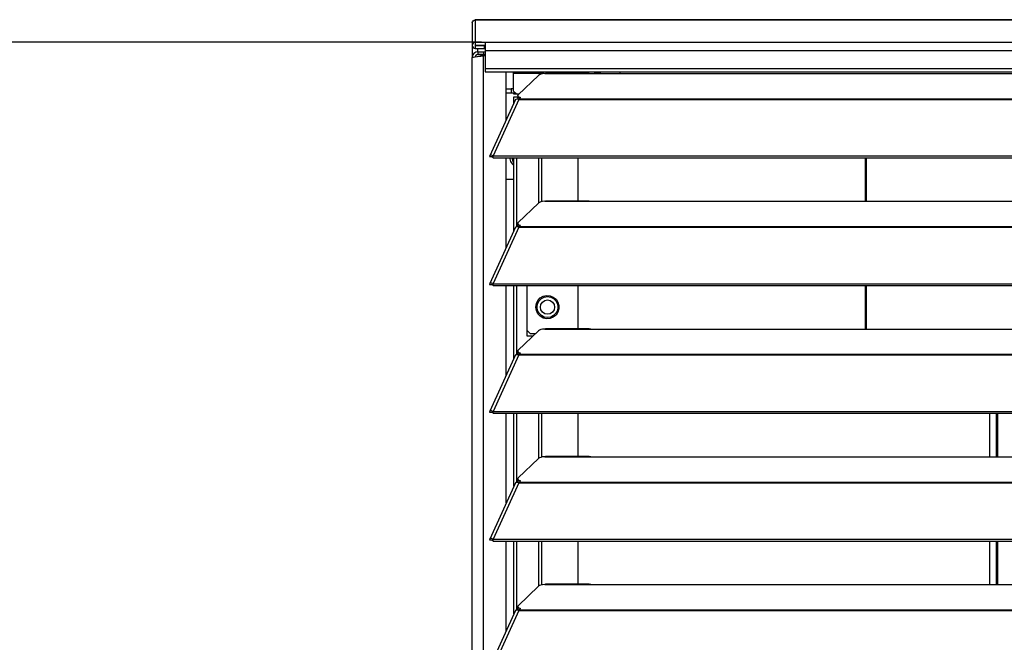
# Model space of a CAD drawing. Header units: millimetres. Extents: x 0 to 39025, y -31299 to 8400.
# Tile 38 of 209: x 14567 to 14907, y -28829 to -28614. Entities that reach past the tile are written whole.
import ezdxf

# ---------------------------------------------------------------- set-up
doc = ezdxf.new("R2010")
doc.units = ezdxf.units.MM
doc.header["$PDSIZE"] = -1
doc.layers.add('DIMENZIJE', color=4, linetype='Continuous')
doc.styles.add('SLDTEXTSTYLE6', font='txt')
doc.dimstyles.new('SLDDIMSTYLE0', dxfattribs={"dimtxt": 3, "dimasz": 3.414889, "dimexe": 0, "dimexo": 0.0625, "dimgap": 0.75, "dimtad": 1, "dimdec": 0, "dimlfac": 20, "dimrnd": 1e-09, "dimzin": 12, "dimdsep": 46, "dimtxsty": 'SLDTEXTSTYLE6', "dimsah": 1, "dimcen": 0.09, "dimadec": 0, "dimazin": 3, "dimtfac": 1, "dimtdec": 0, "dimtofl": 0, "dimtmove": 0, "dimatfit": 3, "dimfxl": 1, "dimfrac": 2, "dimtolj": 1, "dimtzin": 12, "dimarcsym": 0})

# ---------------------------------------------------------------- blocks, each defined once
blk = doc.blocks.new('*U96')
at = {"lineweight": 25}
for points, knots in [([(0, 901.72), (0, 901.72), (0.08, 902.13), (0.08, 902.13), (0.08, 902.13), (0.31, 902.47), (0.31, 902.47), (0.31, 902.47), (0.65, 902.7), (0.65, 902.7), (0.65, 902.7), (1.05, 902.78), (1.05, 902.78)], [0, 0, 0, 0, 1, 1, 1, 2, 2, 2, 3, 3, 3, 4, 4, 4, 4]), ([(1.05, 902.8), (1.05, 902.8), (1.05, 902.8), (1.05, 902.8), (1.05, 902.8), (1.05, 902.8), (1.05, 902.8)], [0, 0, 0, 0, 1, 1, 1, 2, 2, 2, 2]), ([(1.05, 895.02), (1.05, 895.02), (0.65, 894.94), (0.65, 894.94), (0.65, 894.94), (0.31, 894.71), (0.31, 894.71), (0.31, 894.71), (0.08, 894.37), (0.08, 894.37), (0.08, 894.37), (0, 893.97), (0, 893.97), (0, 893.97), (0.08, 893.56), (0.08, 893.56), (0.08, 893.56), (0.31, 893.22), (0.31, 893.22), (0.31, 893.22), (0.65, 893), (0.65, 893), (0.65, 893), (1.05, 892.91), (1.05, 892.91)], [0, 0, 0, 0, 1, 1, 1, 2, 2, 2, 3, 3, 3, 4, 4, 4, 5, 5, 5, 6, 6, 6, 7, 7, 7, 8, 8, 8, 8]), ([(1.05, 894.02), (1.05, 894.02), (1.03, 894.02), (1.03, 894.02), (1.03, 894.02), (1.01, 894.01), (1.01, 894.01), (1.01, 894.01), (1, 893.99), (1, 893.99), (1, 893.99), (1, 893.97), (1, 893.97), (1, 893.97), (1, 893.95), (1, 893.95), (1, 893.95), (1.01, 893.93), (1.01, 893.93), (1.01, 893.93), (1.03, 893.92), (1.03, 893.92), (1.03, 893.92), (1.05, 893.92), (1.05, 893.92)], [0, 0, 0, 0, 1, 1, 1, 2, 2, 2, 3, 3, 3, 4, 4, 4, 5, 5, 5, 6, 6, 6, 7, 7, 7, 8, 8, 8, 8]), ([(4.5, 895.02), (4.5, 895.02), (4.5, 894.96), (4.5, 894.96), (4.5, 894.96), (4.5, 894.78), (4.5, 894.78), (4.5, 894.78), (4.5, 894.51), (4.5, 894.51), (4.5, 894.51), (4.5, 894.15), (4.5, 894.15), (4.5, 894.15), (4.5, 893.71), (4.5, 893.71), (4.5, 893.71), (4.5, 893.21), (4.5, 893.21), (4.5, 893.21), (4.5, 892.67), (4.5, 892.67), (4.5, 892.67), (4.5, 892.11), (4.5, 892.11)], [0, 0, 0, 0, 1, 1, 1, 2, 2, 2, 3, 3, 3, 4, 4, 4, 5, 5, 5, 6, 6, 6, 7, 7, 7, 8, 8, 8, 8]), ([(2, 891.79), (2, 891.79), (1.23, 891.64), (1.23, 891.64), (1.23, 891.64), (0.58, 891.21), (0.58, 891.21), (0.58, 891.21), (0.15, 890.56), (0.15, 890.56), (0.15, 890.56), (0, 889.79), (0, 889.79)], [0, 0, 0, 0, 1, 1, 1, 2, 2, 2, 3, 3, 3, 4, 4, 4, 4]), ([(0, 889.79), (0, 889.79), (0.12, 889.88), (0.12, 889.88), (0.12, 889.88), (0.48, 889.96), (0.48, 889.96), (0.48, 889.96), (1.02, 890.05), (1.02, 890.05), (1.02, 890.05), (1.69, 890.14), (1.69, 890.14), (1.69, 890.14), (2.39, 890.22), (2.39, 890.22), (2.39, 890.22), (3.04, 890.31), (3.04, 890.31), (3.04, 890.31), (3.57, 890.39), (3.57, 890.39), (3.57, 890.39), (3.9, 890.48), (3.9, 890.48)], [0, 0, 0, 0, 1, 1, 1, 2, 2, 2, 3, 3, 3, 4, 4, 4, 5, 5, 5, 6, 6, 6, 7, 7, 7, 8, 8, 8, 8]), ([(2, 890.79), (2, 890.79), (1.61, 890.71), (1.61, 890.71), (1.61, 890.71), (1.29, 890.5), (1.29, 890.5), (1.29, 890.5), (1.07, 890.18), (1.07, 890.18), (1.07, 890.18), (1.05, 890.05), (1.05, 890.05)], [0, 0, 0, 0, 1, 1, 1, 2, 2, 2, 3, 3, 3, 4, 4, 4, 4]), ([(2.01, 890.18), (2.01, 890.18), (2.2, 890.22), (2.2, 890.22), (2.2, 890.22), (2.52, 890.31), (2.52, 890.31), (2.52, 890.31), (2.78, 890.39), (2.78, 890.39), (2.78, 890.39), (2.95, 890.48), (2.95, 890.48)], [0, 0, 0, 0, 1, 1, 1, 2, 2, 2, 3, 3, 3, 4, 4, 4, 4]), ([(4.5, 885.96), (4.5, 885.96), (4.5, 885.56), (4.5, 885.56), (4.5, 885.56), (4.5, 885.22), (4.5, 885.22), (4.5, 885.22), (4.5, 884.99), (4.5, 884.99), (4.5, 884.99), (4.5, 884.91), (4.5, 884.91)], [0, 0, 0, 0, 1, 1, 1, 2, 2, 2, 3, 3, 3, 4, 4, 4, 4]), ([(14.25, 884.27), (14.25, 884.27), (14.25, 884.66), (14.25, 884.66), (14.25, 884.66), (14.25, 884.91), (14.25, 884.91)], [0, 0, 0, 0, 1, 1, 1, 2, 2, 2, 2]), ([(19.25, 884.27), (19.25, 884.27), (19.25, 884.66), (19.25, 884.66), (19.25, 884.66), (19.25, 884.91), (19.25, 884.91)], [0, 0, 0, 0, 1, 1, 1, 2, 2, 2, 2]), ([(25, 884.27), (25, 884.27), (24.28, 884.18), (24.28, 884.18), (24.28, 884.18), (23.65, 884.05), (23.65, 884.05), (23.65, 884.05), (23.16, 883.86), (23.16, 883.86), (23.16, 883.86), (22.83, 883.65), (22.83, 883.65)], [0, 0, 0, 0, 1, 1, 1, 2, 2, 2, 3, 3, 3, 4, 4, 4, 4]), ([(36.25, 884.91), (36.25, 884.91), (36.25, 884.66), (36.25, 884.66), (36.25, 884.66), (36.25, 884.35), (36.25, 884.35)], [0, 0, 0, 0, 1, 1, 1, 2, 2, 2, 2]), ([(40.31, 884.33), (40.31, 884.33), (40.84, 884.33), (40.84, 884.33), (40.84, 884.33), (42, 884.27), (42, 884.27)], [0, 0, 0, 0, 1, 1, 1, 2, 2, 2, 2]), ([(44.25, 884.27), (44.25, 884.27), (44.25, 884.66), (44.25, 884.66), (44.25, 884.66), (44.25, 884.91), (44.25, 884.91)], [0, 0, 0, 0, 1, 1, 1, 2, 2, 2, 2]), ([(14.96, 875.31), (14.96, 875.31), (15.12, 875.5), (15.12, 875.5), (15.12, 875.5), (15.55, 875.54), (15.55, 875.54), (15.55, 875.54), (16.11, 875.34), (16.11, 875.34)], [0, 0, 0, 0, 1, 1, 1, 2, 2, 2, 3, 3, 3, 3]), ([(15.84, 876.97), (15.84, 876.97), (15.74, 876.84), (15.74, 876.84), (15.74, 876.84), (15.7, 876.7), (15.7, 876.7), (15.7, 876.7), (15.72, 876.57), (15.72, 876.57), (15.72, 876.57), (15.8, 876.44), (15.8, 876.44), (15.8, 876.44), (15.93, 876.32), (15.93, 876.32), (15.93, 876.32), (16.12, 876.19), (16.12, 876.19), (16.12, 876.19), (16.37, 876.09), (16.37, 876.09), (16.37, 876.09), (16.66, 875.99), (16.66, 875.99)], [0, 0, 0, 0, 1, 1, 1, 2, 2, 2, 3, 3, 3, 4, 4, 4, 5, 5, 5, 6, 6, 6, 7, 7, 7, 8, 8, 8, 8]), ([(15.7, 876.68), (15.7, 876.68), (15.7, 876.7), (15.7, 876.7), (15.7, 876.7), (15.74, 876.84), (15.74, 876.84), (15.74, 876.84), (15.84, 876.97), (15.84, 876.97)], [0, 0, 0, 0, 1, 1, 1, 2, 2, 2, 3, 3, 3, 3]), ([(16.23, 875.38), (16.23, 875.38), (16.12, 875.43), (16.12, 875.43), (16.12, 875.43), (15.93, 875.55), (15.93, 875.55), (15.93, 875.55), (15.8, 875.67), (15.8, 875.67), (15.8, 875.67), (15.72, 875.81), (15.72, 875.81), (15.72, 875.81), (15.7, 875.91), (15.7, 875.91)], [0, 0, 0, 0, 1, 1, 1, 2, 2, 2, 3, 3, 3, 4, 4, 4, 5, 5, 5, 5]), ([(16.21, 875.34), (16.21, 875.34), (16.21, 875.37), (16.21, 875.37), (16.21, 875.37), (16.21, 875.41), (16.21, 875.41), (16.21, 875.41), (16.21, 875.44), (16.21, 875.44), (16.21, 875.44), (16.21, 875.47), (16.21, 875.47), (16.21, 875.47), (16.21, 875.49), (16.21, 875.49), (16.21, 875.49), (16.21, 875.51), (16.21, 875.51), (16.21, 875.51), (16.21, 875.54), (16.21, 875.54), (16.21, 875.54), (16.21, 875.56), (16.21, 875.56)], [0, 0, 0, 0, 1, 1, 1, 2, 2, 2, 3, 3, 3, 4, 4, 4, 5, 5, 5, 6, 6, 6, 7, 7, 7, 8, 8, 8, 8]), ([(7.19, 855.91), (7.19, 855.91), (6.64, 856.13), (6.64, 856.13), (6.64, 856.13), (6.22, 856.09), (6.22, 856.09), (6.22, 856.09), (6.02, 855.87), (6.02, 855.87), (6.02, 855.87), (6.11, 855.54), (6.11, 855.54)], [0, 0, 0, 0, 1, 1, 1, 2, 2, 2, 3, 3, 3, 4, 4, 4, 4]), ([(7.19, 855.26), (7.19, 855.26), (6.97, 855.48), (6.97, 855.48), (6.97, 855.48), (6.81, 855.58), (6.81, 855.58), (6.81, 855.58), (6.77, 855.59), (6.77, 855.59), (6.77, 855.59), (6.86, 855.54), (6.86, 855.54)], [0, 0, 0, 0, 1, 1, 1, 2, 2, 2, 3, 3, 3, 4, 4, 4, 4]), ([(13.02, 855.25), (13.02, 855.25), (13, 854.92), (13, 854.92), (13, 854.92), (13.19, 853.96), (13.19, 853.96), (13.19, 853.96), (13.73, 853.14), (13.73, 853.14), (13.73, 853.14), (14.38, 852.67), (14.38, 852.67)], [0, 0, 0, 0, 1, 1, 1, 2, 2, 2, 3, 3, 3, 4, 4, 4, 4]), ([(13.83, 855.25), (13.83, 855.25), (13.8, 854.92), (13.8, 854.92), (13.8, 854.92), (13.93, 854.26), (13.93, 854.26), (13.93, 854.26), (14.3, 853.71), (14.3, 853.71), (14.3, 853.71), (14.38, 853.63), (14.38, 853.63)], [0, 0, 0, 0, 1, 1, 1, 2, 2, 2, 3, 3, 3, 4, 4, 4, 4]), ([(25, 840.29), (25, 840.29), (24.28, 840.21), (24.28, 840.21), (24.28, 840.21), (23.65, 840.07), (23.65, 840.07), (23.65, 840.07), (23.16, 839.89), (23.16, 839.89), (23.16, 839.89), (22.83, 839.68), (22.83, 839.68)], [0, 0, 0, 0, 1, 1, 1, 2, 2, 2, 3, 3, 3, 4, 4, 4, 4]), ([(40.31, 840.35), (40.31, 840.35), (40.84, 840.35), (40.84, 840.35), (40.84, 840.35), (42, 840.29), (42, 840.29)], [0, 0, 0, 0, 1, 1, 1, 2, 2, 2, 2]), ([(14.96, 831.34), (14.96, 831.34), (15.12, 831.52), (15.12, 831.52), (15.12, 831.52), (15.55, 831.57), (15.55, 831.57), (15.55, 831.57), (16.11, 831.37), (16.11, 831.37)], [0, 0, 0, 0, 1, 1, 1, 2, 2, 2, 3, 3, 3, 3]), ([(15.84, 832.99), (15.84, 832.99), (15.74, 832.86), (15.74, 832.86), (15.74, 832.86), (15.7, 832.73), (15.7, 832.73), (15.7, 832.73), (15.72, 832.6), (15.72, 832.6), (15.72, 832.6), (15.8, 832.47), (15.8, 832.47), (15.8, 832.47), (15.93, 832.34), (15.93, 832.34), (15.93, 832.34), (16.12, 832.22), (16.12, 832.22), (16.12, 832.22), (16.37, 832.11), (16.37, 832.11), (16.37, 832.11), (16.66, 832.02), (16.66, 832.02)], [0, 0, 0, 0, 1, 1, 1, 2, 2, 2, 3, 3, 3, 4, 4, 4, 5, 5, 5, 6, 6, 6, 7, 7, 7, 8, 8, 8, 8]), ([(16.23, 831.4), (16.23, 831.4), (16.12, 831.46), (16.12, 831.46), (16.12, 831.46), (15.93, 831.58), (15.93, 831.58), (15.93, 831.58), (15.8, 831.7), (15.8, 831.7), (15.8, 831.7), (15.72, 831.83), (15.72, 831.83), (15.72, 831.83), (15.7, 831.94), (15.7, 831.94)], [0, 0, 0, 0, 1, 1, 1, 2, 2, 2, 3, 3, 3, 4, 4, 4, 5, 5, 5, 5]), ([(16.21, 831.36), (16.21, 831.36), (16.21, 831.4), (16.21, 831.4), (16.21, 831.4), (16.21, 831.43), (16.21, 831.43), (16.21, 831.43), (16.21, 831.46), (16.21, 831.46), (16.21, 831.46), (16.21, 831.49), (16.21, 831.49), (16.21, 831.49), (16.21, 831.52), (16.21, 831.52), (16.21, 831.52), (16.21, 831.54), (16.21, 831.54), (16.21, 831.54), (16.21, 831.56), (16.21, 831.56), (16.21, 831.56), (16.21, 831.59), (16.21, 831.59)], [0, 0, 0, 0, 1, 1, 1, 2, 2, 2, 3, 3, 3, 4, 4, 4, 5, 5, 5, 6, 6, 6, 7, 7, 7, 8, 8, 8, 8]), ([(7.19, 811.94), (7.19, 811.94), (6.64, 812.15), (6.64, 812.15), (6.64, 812.15), (6.22, 812.12), (6.22, 812.12), (6.22, 812.12), (6.02, 811.9), (6.02, 811.9), (6.02, 811.9), (6.11, 811.57), (6.11, 811.57)], [0, 0, 0, 0, 1, 1, 1, 2, 2, 2, 3, 3, 3, 4, 4, 4, 4]), ([(7.19, 811.28), (7.19, 811.28), (6.97, 811.51), (6.97, 811.51), (6.97, 811.51), (6.81, 811.61), (6.81, 811.61), (6.81, 811.61), (6.77, 811.62), (6.77, 811.62), (6.77, 811.62), (6.86, 811.57), (6.86, 811.57)], [0, 0, 0, 0, 1, 1, 1, 2, 2, 2, 3, 3, 3, 4, 4, 4, 4]), ([(21.96, 803.86), (21.96, 803.86), (22.14, 802.67), (22.14, 802.67), (22.14, 802.67), (22.65, 801.59), (22.65, 801.59), (22.65, 801.59), (23.46, 800.72), (23.46, 800.72), (23.46, 800.72), (24.5, 800.11), (24.5, 800.11), (24.5, 800.11), (25.66, 799.85), (25.66, 799.85), (25.66, 799.85), (26.85, 799.94), (26.85, 799.94), (26.85, 799.94), (27.96, 800.38), (27.96, 800.38), (27.96, 800.38), (28.89, 801.13), (28.89, 801.13), (28.89, 801.13), (29.56, 802.11), (29.56, 802.11), (29.56, 802.11), (29.91, 803.26), (29.91, 803.26), (29.91, 803.26), (29.91, 804.46), (29.91, 804.46), (29.91, 804.46), (29.56, 805.6), (29.56, 805.6), (29.56, 805.6), (28.89, 806.59), (28.89, 806.59), (28.89, 806.59), (27.96, 807.34), (27.96, 807.34), (27.96, 807.34), (26.85, 807.78), (26.85, 807.78), (26.85, 807.78), (25.66, 807.87), (25.66, 807.87), (25.66, 807.87), (24.5, 807.6), (24.5, 807.6), (24.5, 807.6), (23.46, 807), (23.46, 807), (23.46, 807), (22.65, 806.13), (22.65, 806.13), (22.65, 806.13), (22.14, 805.05), (22.14, 805.05), (22.14, 805.05), (21.96, 803.86), (21.96, 803.86)], [0, 0, 0, 0, 1, 1, 1, 2, 2, 2, 3, 3, 3, 4, 4, 4, 5, 5, 5, 6, 6, 6, 7, 7, 7, 8, 8, 8, 9, 9, 9, 10, 10, 10, 11, 11, 11, 12, 12, 12, 13, 13, 13, 14, 14, 14, 15, 15, 15, 16, 16, 16, 17, 17, 17, 18, 18, 18, 19, 19, 19, 20, 20, 20, 21, 21, 21, 21]), ([(22.36, 803.86), (22.36, 803.86), (22.53, 804.98), (22.53, 804.98), (22.53, 804.98), (23.05, 805.99), (23.05, 805.99), (23.05, 805.99), (23.84, 806.79), (23.84, 806.79), (23.84, 806.79), (24.84, 807.3), (24.84, 807.3), (24.84, 807.3), (25.96, 807.48), (25.96, 807.48), (25.96, 807.48), (27.07, 807.3), (27.07, 807.3), (27.07, 807.3), (28.07, 806.79), (28.07, 806.79), (28.07, 806.79), (28.87, 805.99), (28.87, 805.99), (28.87, 805.99), (29.38, 804.98), (29.38, 804.98), (29.38, 804.98), (29.56, 803.86), (29.56, 803.86)], [0, 0, 0, 0, 1, 1, 1, 2, 2, 2, 3, 3, 3, 4, 4, 4, 5, 5, 5, 6, 6, 6, 7, 7, 7, 8, 8, 8, 9, 9, 9, 10, 10, 10, 10]), ([(28.42, 803.86), (28.42, 803.86), (28.23, 804.81), (28.23, 804.81), (28.23, 804.81), (27.7, 805.61), (27.7, 805.61), (27.7, 805.61), (26.9, 806.14), (26.9, 806.14), (26.9, 806.14), (25.96, 806.33), (25.96, 806.33), (25.96, 806.33), (25.02, 806.14), (25.02, 806.14), (25.02, 806.14), (24.22, 805.61), (24.22, 805.61), (24.22, 805.61), (23.69, 804.81), (23.69, 804.81), (23.69, 804.81), (23.5, 803.86), (23.5, 803.86), (23.5, 803.86), (23.69, 802.91), (23.69, 802.91), (23.69, 802.91), (24.22, 802.11), (24.22, 802.11), (24.22, 802.11), (25.02, 801.58), (25.02, 801.58), (25.02, 801.58), (25.96, 801.39), (25.96, 801.39), (25.96, 801.39), (26.9, 801.58), (26.9, 801.58), (26.9, 801.58), (27.7, 802.11), (27.7, 802.11), (27.7, 802.11), (28.23, 802.91), (28.23, 802.91), (28.23, 802.91), (28.42, 803.86), (28.42, 803.86)], [0, 0, 0, 0, 1, 1, 1, 2, 2, 2, 3, 3, 3, 4, 4, 4, 5, 5, 5, 6, 6, 6, 7, 7, 7, 8, 8, 8, 9, 9, 9, 10, 10, 10, 11, 11, 11, 12, 12, 12, 13, 13, 13, 14, 14, 14, 15, 15, 15, 16, 16, 16, 16]), ([(29.56, 803.86), (29.56, 803.86), (29.38, 802.74), (29.38, 802.74), (29.38, 802.74), (28.87, 801.73), (28.87, 801.73), (28.87, 801.73), (28.07, 800.93), (28.07, 800.93), (28.07, 800.93), (27.07, 800.42), (27.07, 800.42), (27.07, 800.42), (25.96, 800.24), (25.96, 800.24), (25.96, 800.24), (24.84, 800.42), (24.84, 800.42), (24.84, 800.42), (23.84, 800.93), (23.84, 800.93), (23.84, 800.93), (23.05, 801.73), (23.05, 801.73), (23.05, 801.73), (22.53, 802.74), (22.53, 802.74), (22.53, 802.74), (22.36, 803.86), (22.36, 803.86)], [0, 0, 0, 0, 1, 1, 1, 2, 2, 2, 3, 3, 3, 4, 4, 4, 5, 5, 5, 6, 6, 6, 7, 7, 7, 8, 8, 8, 9, 9, 9, 10, 10, 10, 10]), ([(25, 796.32), (25, 796.32), (24.28, 796.24), (24.28, 796.24), (24.28, 796.24), (23.65, 796.1), (23.65, 796.1), (23.65, 796.1), (23.16, 795.92), (23.16, 795.92), (23.16, 795.92), (22.83, 795.7), (22.83, 795.7)], [0, 0, 0, 0, 1, 1, 1, 2, 2, 2, 3, 3, 3, 4, 4, 4, 4]), ([(40.31, 796.38), (40.31, 796.38), (40.84, 796.38), (40.84, 796.38), (40.84, 796.38), (42, 796.32), (42, 796.32)], [0, 0, 0, 0, 1, 1, 1, 2, 2, 2, 2]), ([(14.96, 787.36), (14.96, 787.36), (15.12, 787.55), (15.12, 787.55), (15.12, 787.55), (15.55, 787.59), (15.55, 787.59), (15.55, 787.59), (16.11, 787.39), (16.11, 787.39)], [0, 0, 0, 0, 1, 1, 1, 2, 2, 2, 3, 3, 3, 3]), ([(15.84, 789.01), (15.84, 789.01), (15.74, 788.89), (15.74, 788.89), (15.74, 788.89), (15.7, 788.75), (15.7, 788.75), (15.7, 788.75), (15.72, 788.62), (15.72, 788.62), (15.72, 788.62), (15.8, 788.49), (15.8, 788.49), (15.8, 788.49), (15.93, 788.37), (15.93, 788.37), (15.93, 788.37), (16.12, 788.25), (16.12, 788.25), (16.12, 788.25), (16.37, 788.14), (16.37, 788.14), (16.37, 788.14), (16.66, 788.04), (16.66, 788.04)], [0, 0, 0, 0, 1, 1, 1, 2, 2, 2, 3, 3, 3, 4, 4, 4, 5, 5, 5, 6, 6, 6, 7, 7, 7, 8, 8, 8, 8]), ([(16.23, 787.44), (16.23, 787.44), (16.12, 787.48), (16.12, 787.48), (16.12, 787.48), (15.93, 787.6), (15.93, 787.6), (15.93, 787.6), (15.8, 787.73), (15.8, 787.73), (15.8, 787.73), (15.72, 787.86), (15.72, 787.86), (15.72, 787.86), (15.7, 787.96), (15.7, 787.96)], [0, 0, 0, 0, 1, 1, 1, 2, 2, 2, 3, 3, 3, 4, 4, 4, 5, 5, 5, 5]), ([(16.21, 787.39), (16.21, 787.39), (16.21, 787.42), (16.21, 787.42), (16.21, 787.42), (16.21, 787.46), (16.21, 787.46), (16.21, 787.46), (16.21, 787.49), (16.21, 787.49), (16.21, 787.49), (16.21, 787.52), (16.21, 787.52), (16.21, 787.52), (16.21, 787.54), (16.21, 787.54), (16.21, 787.54), (16.21, 787.57), (16.21, 787.57), (16.21, 787.57), (16.21, 787.59), (16.21, 787.59), (16.21, 787.59), (16.21, 787.61), (16.21, 787.61)], [0, 0, 0, 0, 1, 1, 1, 2, 2, 2, 3, 3, 3, 4, 4, 4, 5, 5, 5, 6, 6, 6, 7, 7, 7, 8, 8, 8, 8]), ([(7.19, 767.96), (7.19, 767.96), (6.64, 768.18), (6.64, 768.18), (6.64, 768.18), (6.22, 768.15), (6.22, 768.15), (6.22, 768.15), (6.02, 767.92), (6.02, 767.92), (6.02, 767.92), (6.11, 767.59), (6.11, 767.59)], [0, 0, 0, 0, 1, 1, 1, 2, 2, 2, 3, 3, 3, 4, 4, 4, 4]), ([(7.19, 767.31), (7.19, 767.31), (6.97, 767.54), (6.97, 767.54), (6.97, 767.54), (6.81, 767.64), (6.81, 767.64), (6.81, 767.64), (6.77, 767.64), (6.77, 767.64), (6.77, 767.64), (6.86, 767.6), (6.86, 767.6)], [0, 0, 0, 0, 1, 1, 1, 2, 2, 2, 3, 3, 3, 4, 4, 4, 4]), ([(25, 752.35), (25, 752.35), (24.28, 752.26), (24.28, 752.26), (24.28, 752.26), (23.65, 752.12), (23.65, 752.12), (23.65, 752.12), (23.16, 751.94), (23.16, 751.94), (23.16, 751.94), (22.83, 751.73), (22.83, 751.73)], [0, 0, 0, 0, 1, 1, 1, 2, 2, 2, 3, 3, 3, 4, 4, 4, 4]), ([(40.31, 752.41), (40.31, 752.41), (40.84, 752.4), (40.84, 752.4), (40.84, 752.4), (42, 752.35), (42, 752.35)], [0, 0, 0, 0, 1, 1, 1, 2, 2, 2, 2]), ([(14.96, 743.39), (14.96, 743.39), (15.12, 743.58), (15.12, 743.58), (15.12, 743.58), (15.55, 743.62), (15.55, 743.62), (15.55, 743.62), (16.11, 743.42), (16.11, 743.42)], [0, 0, 0, 0, 1, 1, 1, 2, 2, 2, 3, 3, 3, 3]), ([(15.84, 745.04), (15.84, 745.04), (15.74, 744.91), (15.74, 744.91), (15.74, 744.91), (15.7, 744.78), (15.7, 744.78), (15.7, 744.78), (15.72, 744.65), (15.72, 744.65), (15.72, 744.65), (15.8, 744.52), (15.8, 744.52), (15.8, 744.52), (15.93, 744.39), (15.93, 744.39), (15.93, 744.39), (16.12, 744.27), (16.12, 744.27), (16.12, 744.27), (16.37, 744.17), (16.37, 744.17), (16.37, 744.17), (16.66, 744.07), (16.66, 744.07)], [0, 0, 0, 0, 1, 1, 1, 2, 2, 2, 3, 3, 3, 4, 4, 4, 5, 5, 5, 6, 6, 6, 7, 7, 7, 8, 8, 8, 8]), ([(16.23, 743.46), (16.23, 743.46), (16.12, 743.51), (16.12, 743.51), (16.12, 743.51), (15.93, 743.63), (15.93, 743.63), (15.93, 743.63), (15.8, 743.75), (15.8, 743.75), (15.8, 743.75), (15.72, 743.89), (15.72, 743.89), (15.72, 743.89), (15.7, 743.99), (15.7, 743.99)], [0, 0, 0, 0, 1, 1, 1, 2, 2, 2, 3, 3, 3, 4, 4, 4, 5, 5, 5, 5]), ([(16.21, 743.42), (16.21, 743.42), (16.21, 743.45), (16.21, 743.45), (16.21, 743.45), (16.21, 743.49), (16.21, 743.49), (16.21, 743.49), (16.21, 743.51), (16.21, 743.51), (16.21, 743.51), (16.21, 743.54), (16.21, 743.54), (16.21, 743.54), (16.21, 743.57), (16.21, 743.57), (16.21, 743.57), (16.21, 743.59), (16.21, 743.59), (16.21, 743.59), (16.21, 743.62), (16.21, 743.62), (16.21, 743.62), (16.21, 743.64), (16.21, 743.64)], [0, 0, 0, 0, 1, 1, 1, 2, 2, 2, 3, 3, 3, 4, 4, 4, 5, 5, 5, 6, 6, 6, 7, 7, 7, 8, 8, 8, 8]), ([(7.19, 723.99), (7.19, 723.99), (6.64, 724.21), (6.64, 724.21), (6.64, 724.21), (6.22, 724.17), (6.22, 724.17), (6.22, 724.17), (6.02, 723.95), (6.02, 723.95), (6.02, 723.95), (6.11, 723.62), (6.11, 723.62)], [0, 0, 0, 0, 1, 1, 1, 2, 2, 2, 3, 3, 3, 4, 4, 4, 4]), ([(7.19, 723.33), (7.19, 723.33), (6.97, 723.56), (6.97, 723.56), (6.97, 723.56), (6.81, 723.66), (6.81, 723.66), (6.81, 723.66), (6.77, 723.67), (6.77, 723.67), (6.77, 723.67), (6.86, 723.62), (6.86, 723.62)], [0, 0, 0, 0, 1, 1, 1, 2, 2, 2, 3, 3, 3, 4, 4, 4, 4]), ([(25, 708.37), (25, 708.37), (24.28, 708.29), (24.28, 708.29), (24.28, 708.29), (23.65, 708.15), (23.65, 708.15), (23.65, 708.15), (23.16, 707.97), (23.16, 707.97), (23.16, 707.97), (22.83, 707.76), (22.83, 707.76)], [0, 0, 0, 0, 1, 1, 1, 2, 2, 2, 3, 3, 3, 4, 4, 4, 4]), ([(40.31, 708.43), (40.31, 708.43), (40.84, 708.43), (40.84, 708.43), (40.84, 708.43), (42, 708.37), (42, 708.37)], [0, 0, 0, 0, 1, 1, 1, 2, 2, 2, 2]), ([(14.96, 699.42), (14.96, 699.42), (15.12, 699.6), (15.12, 699.6), (15.12, 699.6), (15.55, 699.64), (15.55, 699.64), (15.55, 699.64), (16.11, 699.45), (16.11, 699.45)], [0, 0, 0, 0, 1, 1, 1, 2, 2, 2, 3, 3, 3, 3]), ([(15.84, 701.07), (15.84, 701.07), (15.74, 700.94), (15.74, 700.94), (15.74, 700.94), (15.7, 700.81), (15.7, 700.81), (15.7, 700.81), (15.72, 700.68), (15.72, 700.68), (15.72, 700.68), (15.8, 700.54), (15.8, 700.54), (15.8, 700.54), (15.93, 700.42), (15.93, 700.42), (15.93, 700.42), (16.12, 700.3), (16.12, 700.3), (16.12, 700.3), (16.37, 700.19), (16.37, 700.19), (16.37, 700.19), (16.66, 700.1), (16.66, 700.1)], [0, 0, 0, 0, 1, 1, 1, 2, 2, 2, 3, 3, 3, 4, 4, 4, 5, 5, 5, 6, 6, 6, 7, 7, 7, 8, 8, 8, 8]), ([(16.23, 699.48), (16.23, 699.48), (16.12, 699.54), (16.12, 699.54), (16.12, 699.54), (15.93, 699.65), (15.93, 699.65), (15.93, 699.65), (15.8, 699.78), (15.8, 699.78), (15.8, 699.78), (15.72, 699.91), (15.72, 699.91), (15.72, 699.91), (15.7, 700.02), (15.7, 700.02)], [0, 0, 0, 0, 1, 1, 1, 2, 2, 2, 3, 3, 3, 4, 4, 4, 5, 5, 5, 5]), ([(16.21, 699.44), (16.21, 699.44), (16.21, 699.48), (16.21, 699.48), (16.21, 699.48), (16.21, 699.51), (16.21, 699.51), (16.21, 699.51), (16.21, 699.54), (16.21, 699.54), (16.21, 699.54), (16.21, 699.57), (16.21, 699.57), (16.21, 699.57), (16.21, 699.6), (16.21, 699.6), (16.21, 699.6), (16.21, 699.62), (16.21, 699.62), (16.21, 699.62), (16.21, 699.64), (16.21, 699.64), (16.21, 699.64), (16.21, 699.67), (16.21, 699.67)], [0, 0, 0, 0, 1, 1, 1, 2, 2, 2, 3, 3, 3, 4, 4, 4, 5, 5, 5, 6, 6, 6, 7, 7, 7, 8, 8, 8, 8])]:
    blk.add_open_spline(points, degree=3, knots=knots, dxfattribs=at)
for points in [[(1148.95, 902.8), (1148.95, 902.8), (1.05, 902.8), (1.05, 902.8)], [(1.05, 902.8), (1.05, 902.8), (1148.95, 902.8), (1148.95, 902.8)], [(1.05, 902.8), (1.05, 902.8), (1.05, 902.78), (1.05, 902.78)], [(1.05, 902.78), (1.05, 902.78), (1.05, 895.02), (1.05, 895.02)], [(0, 901.72), (0, 901.72), (0, 893.97), (0, 893.97)], [(0, 893.97), (0, 893.97), (0, 889.79), (0, 889.79)], [(1.05, 895.02), (1.05, 895.02), (4.5, 895.02), (4.5, 895.02)], [(1.05, 895.02), (1.05, 895.02), (1148.95, 895.02), (1148.95, 895.02)], [(1.05, 895.02), (1.05, 895.02), (1.05, 894.02), (1.05, 894.02)], [(1.05, 894.02), (1.05, 894.02), (4.5, 894.02), (4.5, 894.02)], [(1.05, 894.02), (1.05, 894.02), (1.05, 893.92), (1.05, 893.92)], [(1.05, 893.92), (1.05, 893.92), (1.05, 892.91), (1.05, 892.91)], [(1.05, 893.92), (1.05, 893.92), (4.14, 893.92), (4.14, 893.92)], [(1.05, 892.91), (1.05, 892.91), (4.14, 892.91), (4.14, 892.91)], [(2, 891.79), (2, 891.79), (2, 892.91), (2, 892.91)], [(4.14, 893.92), (4.14, 893.92), (4.5, 893.93), (4.5, 893.93)], [(4.14, 893.92), (4.14, 893.92), (4.14, 892.91), (4.14, 892.91)], [(4.14, 892.91), (4.14, 892.91), (4.5, 892.92), (4.5, 892.92)], [(0, 206.82), (0, 206.82), (0, 889.79), (0, 889.79)], [(2, 891.79), (2, 891.79), (3.9, 891.79), (3.9, 891.79)], [(2, 891.79), (2, 891.79), (2, 890.79), (2, 890.79)], [(3.9, 890.78), (3.9, 890.78), (2, 890.79), (2, 890.79)], [(2.01, 890.18), (2.01, 890.18), (2, 890.18), (2, 890.18)], [(2.95, 890.48), (2.95, 890.48), (4.5, 890.59), (4.5, 890.59)], [(3.9, 890.48), (3.9, 890.48), (2.95, 890.48), (2.95, 890.48)], [(3.9, 891.79), (3.9, 891.79), (4.5, 891.83), (4.5, 891.83)], [(3.9, 891.79), (3.9, 891.79), (3.9, 890.78), (3.9, 890.78)], [(3.9, 890.78), (3.9, 890.78), (4.5, 890.83), (4.5, 890.83)], [(3.9, 890.48), (3.9, 890.48), (4.5, 890.52), (4.5, 890.52)], [(3.9, 206.82), (3.9, 206.82), (3.9, 890.48), (3.9, 890.48)], [(4.5, 892.11), (4.5, 892.11), (4.5, 885.96), (4.5, 885.96)], [(1145.5, 892.11), (1145.5, 892.11), (4.5, 892.11), (4.5, 892.11)], [(4.5, 885.96), (4.5, 885.96), (1145.5, 885.96), (1145.5, 885.96)], [(4.5, 884.91), (4.5, 884.91), (1145.5, 884.91), (1145.5, 884.91)], [(11.74, 868.35), (11.74, 868.35), (11.74, 884.91), (11.74, 884.91)], [(14.25, 878.24), (14.25, 878.24), (14.25, 884.27), (14.25, 884.27)], [(19.25, 884.27), (19.25, 884.27), (14.25, 884.27), (14.25, 884.27)], [(22.83, 883.65), (22.83, 883.65), (15.84, 876.97), (15.84, 876.97)], [(24.64, 884.27), (24.64, 884.27), (19.25, 884.27), (19.25, 884.27)], [(25, 884.27), (25, 884.27), (25.28, 884.32), (25.28, 884.32)], [(25, 884.27), (25, 884.27), (42, 884.27), (42, 884.27)], [(40.31, 884.35), (40.31, 884.35), (25.28, 884.35), (25.28, 884.35)], [(44.25, 884.27), (44.25, 884.27), (41.99, 884.27), (41.99, 884.27)], [(42, 884.27), (42, 884.27), (225, 884.27), (225, 884.27)], [(44.25, 884.27), (44.25, 884.27), (51.05, 884.27), (51.05, 884.27)], [(51.05, 884.27), (51.05, 884.27), (51.05, 884.91), (51.05, 884.91)], [(11.74, 878.98), (11.74, 878.98), (13.4, 878.98), (13.4, 878.98)], [(13.4, 878.98), (13.4, 878.98), (13.4, 877.48), (13.4, 877.48)], [(14.25, 878.98), (14.25, 878.98), (13.4, 878.98), (13.4, 878.98)], [(14.94, 875.32), (14.94, 875.32), (6.04, 855.93), (6.04, 855.93)], [(16.11, 875.34), (16.11, 875.34), (7.19, 855.91), (7.19, 855.91)], [(13.4, 877.48), (13.4, 877.48), (11.74, 877.48), (11.74, 877.48)], [(15.01, 877.48), (15.01, 877.48), (13.4, 877.48), (13.4, 877.48)], [(15.25, 877.23), (15.25, 877.23), (14.25, 878.24), (14.25, 878.24)], [(14.25, 877.48), (14.25, 877.48), (14.25, 877.23), (14.25, 877.23)], [(14.25, 877.23), (14.25, 877.23), (15.25, 877.23), (15.25, 877.23)], [(14.38, 874.11), (14.38, 874.11), (14.38, 876.23), (14.38, 876.23)], [(14.38, 876.23), (14.38, 876.23), (15.7, 876.23), (15.7, 876.23)], [(15.25, 877.23), (15.25, 877.23), (16.12, 877.23), (16.12, 877.23)], [(15.62, 875.52), (15.62, 875.52), (15.79, 875.68), (15.79, 875.68)], [(15.7, 876.68), (15.7, 876.68), (15.7, 875.91), (15.7, 875.91)], [(16, 877.23), (16, 877.23), (16, 877.11), (16, 877.11)], [(16.11, 875.34), (16.11, 875.34), (16.21, 875.34), (16.21, 875.34)], [(16.11, 875.34), (16.11, 875.34), (16.11, 875.34), (16.11, 875.34)], [(16.19, 875.34), (16.19, 875.34), (16.21, 875.36), (16.21, 875.36)], [(16.21, 875.56), (16.21, 875.56), (16.66, 875.99), (16.66, 875.99)], [(16.21, 875.56), (16.21, 875.56), (1133.33, 875.56), (1133.33, 875.56)], [(16.21, 875.34), (16.21, 875.34), (1133.33, 875.34), (1133.33, 875.34)], [(14.38, 874.11), (14.38, 874.11), (11.74, 868.35), (11.74, 868.35)], [(6.86, 855.54), (6.86, 855.54), (6.11, 855.54), (6.11, 855.54)], [(7.19, 855.91), (7.19, 855.91), (7.21, 855.91), (7.21, 855.91)], [(7.19, 855.26), (7.19, 855.26), (7.19, 855.91), (7.19, 855.91)], [(7.19, 855.26), (7.19, 855.26), (7.21, 855.25), (7.21, 855.25)], [(7.21, 855.91), (7.21, 855.91), (1142.79, 855.91), (1142.79, 855.91)], [(7.21, 855.25), (7.21, 855.25), (7.21, 855.91), (7.21, 855.91)], [(7.21, 855.25), (7.21, 855.25), (1142.79, 855.25), (1142.79, 855.25)], [(11.74, 824.38), (11.74, 824.38), (11.74, 855.25), (11.74, 855.25)], [(14.38, 830.13), (14.38, 830.13), (14.38, 855.25), (14.38, 855.25)], [(15.34, 831.54), (15.34, 831.54), (15.34, 855.25), (15.34, 855.25)], [(23.01, 839.79), (23.01, 839.79), (23.01, 855.25), (23.01, 855.25)], [(23.96, 840.14), (23.96, 840.14), (23.96, 855.25), (23.96, 855.25)], [(36.51, 840.37), (36.51, 840.37), (36.51, 855.25), (36.51, 855.25)], [(135.5, 840.29), (135.5, 840.29), (135.5, 855.25), (135.5, 855.25)], [(135.8, 855.25), (135.8, 855.25), (135.8, 840.29), (135.8, 840.29)], [(11.74, 847.88), (11.74, 847.88), (14.38, 847.88), (14.38, 847.88)], [(135.5, 847.88), (135.5, 847.88), (135.8, 847.88), (135.8, 847.88)], [(22.83, 839.68), (22.83, 839.68), (15.84, 832.99), (15.84, 832.99)], [(25, 840.29), (25, 840.29), (25.28, 840.35), (25.28, 840.35)], [(25, 840.29), (25, 840.29), (42, 840.29), (42, 840.29)], [(40.31, 840.37), (40.31, 840.37), (25.28, 840.37), (25.28, 840.37)], [(42, 840.29), (42, 840.29), (225, 840.29), (225, 840.29)], [(14.94, 831.35), (14.94, 831.35), (6.04, 811.96), (6.04, 811.96)], [(16.11, 831.36), (16.11, 831.36), (7.19, 811.94), (7.19, 811.94)], [(15.62, 831.54), (15.62, 831.54), (15.79, 831.71), (15.79, 831.71)], [(15.7, 832.7), (15.7, 832.7), (15.7, 831.94), (15.7, 831.94)], [(16.11, 831.37), (16.11, 831.37), (16.11, 831.36), (16.11, 831.36)], [(16.11, 831.36), (16.11, 831.36), (16.21, 831.36), (16.21, 831.36)], [(16.19, 831.36), (16.19, 831.36), (16.21, 831.39), (16.21, 831.39)], [(16.21, 831.59), (16.21, 831.59), (16.66, 832.02), (16.66, 832.02)], [(16.21, 831.59), (16.21, 831.59), (1133.33, 831.59), (1133.33, 831.59)], [(16.21, 831.36), (16.21, 831.36), (1133.33, 831.36), (1133.33, 831.36)], [(6.86, 811.57), (6.86, 811.57), (6.11, 811.57), (6.11, 811.57)], [(7.19, 811.28), (7.19, 811.28), (7.19, 811.94), (7.19, 811.94)], [(7.19, 811.94), (7.19, 811.94), (7.21, 811.93), (7.21, 811.93)], [(7.19, 811.28), (7.19, 811.28), (7.21, 811.28), (7.21, 811.28)], [(7.21, 811.28), (7.21, 811.28), (7.21, 811.93), (7.21, 811.93)], [(7.21, 811.93), (7.21, 811.93), (1142.79, 811.93), (1142.79, 811.93)], [(7.21, 811.28), (7.21, 811.28), (1142.79, 811.28), (1142.79, 811.28)], [(11.74, 780.4), (11.74, 780.4), (11.74, 811.28), (11.74, 811.28)], [(14.38, 786.16), (14.38, 786.16), (14.38, 811.28), (14.38, 811.28)], [(15.34, 787.57), (15.34, 787.57), (15.34, 811.28), (15.34, 811.28)], [(18.96, 793.81), (18.96, 793.81), (18.96, 811.28), (18.96, 811.28)], [(36.51, 796.4), (36.51, 796.4), (36.51, 811.28), (36.51, 811.28)], [(135.5, 796.32), (135.5, 796.32), (135.5, 811.28), (135.5, 811.28)], [(135.8, 811.28), (135.8, 811.28), (135.8, 796.32), (135.8, 796.32)], [(22.83, 795.7), (22.83, 795.7), (15.84, 789.01), (15.84, 789.01)], [(19.96, 794.81), (19.96, 794.81), (18.96, 795.82), (18.96, 795.82)], [(19.96, 794.81), (19.96, 794.81), (21.91, 794.81), (21.91, 794.81)], [(25, 796.32), (25, 796.32), (25.28, 796.38), (25.28, 796.38)], [(25, 796.32), (25, 796.32), (42, 796.32), (42, 796.32)], [(40.31, 796.4), (40.31, 796.4), (25.28, 796.4), (25.28, 796.4)], [(42, 796.32), (42, 796.32), (225, 796.32), (225, 796.32)], [(20.85, 793.81), (20.85, 793.81), (18.96, 793.81), (18.96, 793.81)], [(14.94, 787.38), (14.94, 787.38), (6.04, 767.98), (6.04, 767.98)], [(16.11, 787.39), (16.11, 787.39), (7.19, 767.96), (7.19, 767.96)], [(15.62, 787.57), (15.62, 787.57), (15.79, 787.74), (15.79, 787.74)], [(15.7, 788.73), (15.7, 788.73), (15.7, 787.96), (15.7, 787.96)], [(16.11, 787.39), (16.11, 787.39), (16.21, 787.39), (16.21, 787.39)], [(16.19, 787.39), (16.19, 787.39), (16.21, 787.41), (16.21, 787.41)], [(16.21, 787.61), (16.21, 787.61), (16.66, 788.04), (16.66, 788.04)], [(16.21, 787.61), (16.21, 787.61), (1133.33, 787.61), (1133.33, 787.61)], [(16.21, 787.39), (16.21, 787.39), (1133.33, 787.39), (1133.33, 787.39)], [(6.86, 767.6), (6.86, 767.6), (6.11, 767.59), (6.11, 767.59)], [(7.19, 767.31), (7.19, 767.31), (7.19, 767.96), (7.19, 767.96)], [(7.19, 767.96), (7.19, 767.96), (7.21, 767.96), (7.21, 767.96)], [(7.19, 767.31), (7.19, 767.31), (7.21, 767.31), (7.21, 767.31)], [(7.21, 767.31), (7.21, 767.31), (7.21, 767.96), (7.21, 767.96)], [(7.21, 767.96), (7.21, 767.96), (1142.79, 767.96), (1142.79, 767.96)], [(7.21, 767.31), (7.21, 767.31), (1142.79, 767.31), (1142.79, 767.31)], [(11.74, 736.43), (11.74, 736.43), (11.74, 767.31), (11.74, 767.31)], [(14.38, 742.19), (14.38, 742.19), (14.38, 767.31), (14.38, 767.31)], [(15.34, 743.6), (15.34, 743.6), (15.34, 767.31), (15.34, 767.31)], [(23.01, 751.84), (23.01, 751.84), (23.01, 767.31), (23.01, 767.31)], [(23.96, 752.19), (23.96, 752.19), (23.96, 767.31), (23.96, 767.31)], [(36.51, 752.43), (36.51, 752.43), (36.51, 767.31), (36.51, 767.31)], [(178.2, 767.31), (178.2, 767.31), (178.2, 752.35), (178.2, 752.35)], [(180.5, 767.31), (180.5, 767.31), (180.5, 752.35), (180.5, 752.35)], [(181, 767.31), (181, 767.31), (181, 752.35), (181, 752.35)], [(22.83, 751.73), (22.83, 751.73), (15.84, 745.04), (15.84, 745.04)], [(25, 752.35), (25, 752.35), (25.28, 752.4), (25.28, 752.4)], [(25, 752.35), (25, 752.35), (42, 752.35), (42, 752.35)], [(40.31, 752.43), (40.31, 752.43), (25.28, 752.43), (25.28, 752.43)], [(42, 752.35), (42, 752.35), (225, 752.35), (225, 752.35)], [(14.94, 743.4), (14.94, 743.4), (6.04, 724.01), (6.04, 724.01)], [(16.11, 743.42), (16.11, 743.42), (7.19, 723.99), (7.19, 723.99)], [(15.62, 743.6), (15.62, 743.6), (15.79, 743.76), (15.79, 743.76)], [(15.7, 744.76), (15.7, 744.76), (15.7, 743.99), (15.7, 743.99)], [(16.11, 743.42), (16.11, 743.42), (16.21, 743.42), (16.21, 743.42)], [(16.19, 743.42), (16.19, 743.42), (16.21, 743.44), (16.21, 743.44)], [(16.21, 743.64), (16.21, 743.64), (16.66, 744.07), (16.66, 744.07)], [(16.21, 743.64), (16.21, 743.64), (1133.33, 743.64), (1133.33, 743.64)], [(16.21, 743.42), (16.21, 743.42), (1133.33, 743.42), (1133.33, 743.42)], [(6.86, 723.62), (6.86, 723.62), (6.11, 723.62), (6.11, 723.62)], [(7.19, 723.99), (7.19, 723.99), (7.21, 723.99), (7.21, 723.99)], [(7.19, 723.33), (7.19, 723.33), (7.19, 723.99), (7.19, 723.99)], [(7.19, 723.33), (7.19, 723.33), (7.21, 723.33), (7.21, 723.33)], [(7.21, 723.99), (7.21, 723.99), (1142.79, 723.99), (1142.79, 723.99)], [(7.21, 723.33), (7.21, 723.33), (7.21, 723.99), (7.21, 723.99)], [(7.21, 723.33), (7.21, 723.33), (1142.79, 723.33), (1142.79, 723.33)], [(11.74, 692.46), (11.74, 692.46), (11.74, 723.33), (11.74, 723.33)], [(14.38, 698.21), (14.38, 698.21), (14.38, 723.33), (14.38, 723.33)], [(15.34, 699.62), (15.34, 699.62), (15.34, 723.33), (15.34, 723.33)], [(23.01, 707.87), (23.01, 707.87), (23.01, 723.33), (23.01, 723.33)], [(23.96, 708.22), (23.96, 708.22), (23.96, 723.33), (23.96, 723.33)], [(36.51, 708.45), (36.51, 708.45), (36.51, 723.33), (36.51, 723.33)], [(178.2, 723.33), (178.2, 723.33), (178.2, 708.37), (178.2, 708.37)], [(180.5, 723.33), (180.5, 723.33), (180.5, 708.37), (180.5, 708.37)], [(181, 723.33), (181, 723.33), (181, 708.37), (181, 708.37)], [(22.83, 707.76), (22.83, 707.76), (15.84, 701.07), (15.84, 701.07)], [(25, 708.37), (25, 708.37), (25.28, 708.43), (25.28, 708.43)], [(25, 708.37), (25, 708.37), (42, 708.37), (42, 708.37)], [(40.31, 708.45), (40.31, 708.45), (25.28, 708.45), (25.28, 708.45)], [(42, 708.37), (42, 708.37), (225, 708.37), (225, 708.37)], [(14.94, 699.43), (14.94, 699.43), (6.04, 680.04), (6.04, 680.04)], [(16.11, 699.44), (16.11, 699.44), (7.19, 680.02), (7.19, 680.02)], [(15.62, 699.62), (15.62, 699.62), (15.79, 699.79), (15.79, 699.79)], [(15.7, 700.78), (15.7, 700.78), (15.7, 700.02), (15.7, 700.02)], [(16.11, 699.45), (16.11, 699.45), (16.11, 699.44), (16.11, 699.44)], [(16.11, 699.44), (16.11, 699.44), (16.21, 699.44), (16.21, 699.44)], [(16.19, 699.44), (16.19, 699.44), (16.21, 699.46), (16.21, 699.46)], [(16.21, 699.67), (16.21, 699.67), (16.66, 700.1), (16.66, 700.1)], [(16.21, 699.67), (16.21, 699.67), (1133.33, 699.67), (1133.33, 699.67)], [(16.21, 699.44), (16.21, 699.44), (1133.33, 699.44), (1133.33, 699.44)]]:
    blk.add_open_spline(points, degree=3, dxfattribs=at)
blk = doc.blocks.new('*D200')
at = {"layer": 'Defpoints', "color": 0, "transparency": 16777216}
for p in [(14313.47, -28622.19), (14727.87, -28622.19), (14767.77, -29497.49)]:
    blk.add_point(p, dxfattribs=at)
at = {"layer": 'DIMENZIJE', "color": 0, "lineweight": -2, "transparency": 16777216}
for p, q in [((14726.62, -28622.19), (14293.47, -28622.19)), ((14313.47, -29429.19), (14313.47, -28690.48)), ((14766.52, -29497.49), (14293.47, -29497.49))]:
    blk.add_line(p, q, dxfattribs=at)
at = {"layer": 'DIMENZIJE', "color": 0, "transparency": 16777216}
for points in [[(14302.09, -28690.48), (14324.86, -28690.48), (14313.47, -28622.19)], [(14302.09, -29429.19), (14324.86, -29429.19), (14313.47, -29497.49)]]:
    blk.add_solid(points, dxfattribs=at)
at = {"layer": 'DIMENZIJE', "color": 0, "transparency": 16777216, "insert": (14267.62, -29059.84), "char_height": 60, "attachment_point": 5, "rotation": 90, "style": 'SLDTEXTSTYLE6'}
blk.add_mtext('\\A1;875', dxfattribs=at)

msp = doc.modelspace()

# ---------------------------------------------------------------- block references
at = {"color": 1}
msp.add_blockref('*U96', (14723.38, -29517.21), dxfattribs=at)

# ---------------------------------------------------------------- dimensions: what is measured, and where the dimension line sits
at = {"layer": 'DIMENZIJE'}
dim = msp.add_linear_dim(base=(14313.47, -28622.19), p1=(14767.77, -29497.49), p2=(14727.87, -28622.19), angle=90, dimstyle='SLDDIMSTYLE0', override={"dimscale": 20, "dimexe": 1, "dimlfac": 1, "dimdle": 1, "dimtofl": 1}, dxfattribs=at)
dim.commit()
dim.dimension.update_dxf_attribs({"geometry": '*D200', "text_midpoint": (14267.62, -29059.84)})

doc.saveas('drawing.dxf')
